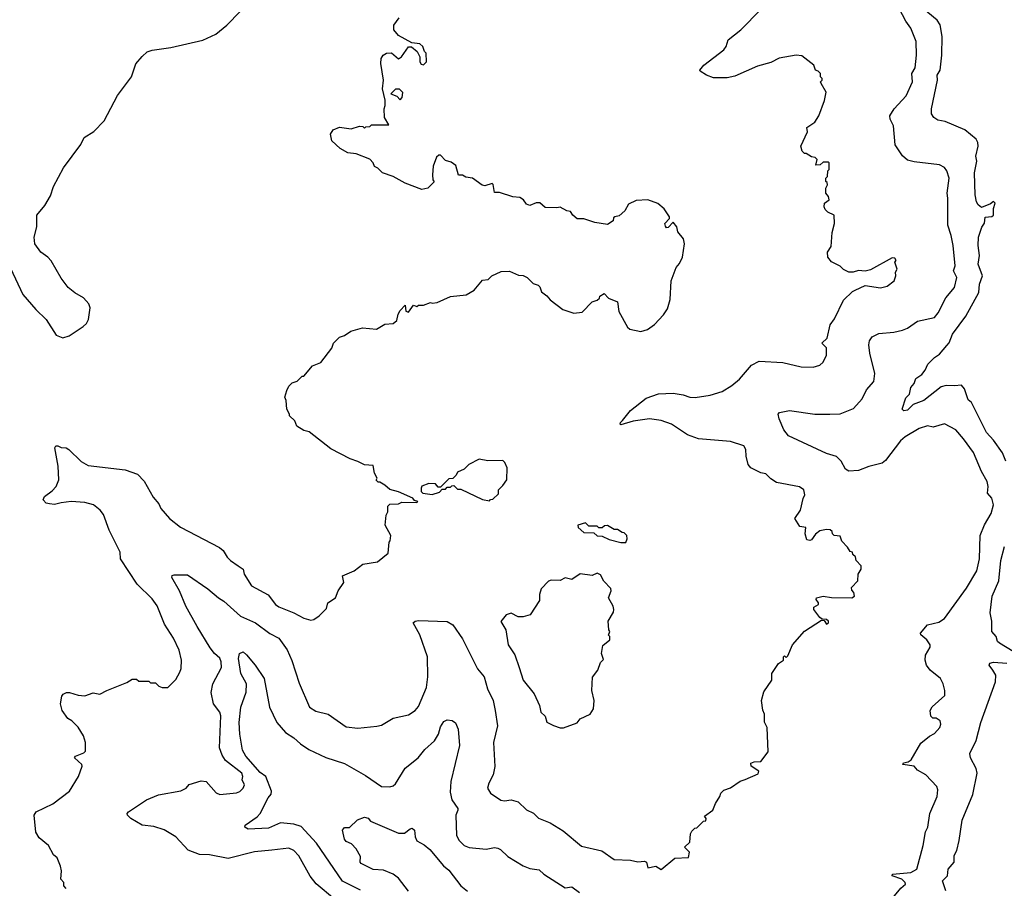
# Model space of a CAD drawing. Extents: x 1863118 to 1989590, y 394482 to 532474.
# Tile 164 of 215: x 1931679 to 1937520, y 472431 to 477585. Entities that reach past the tile are written whole.
import ezdxf

# ---------------------------------------------------------------- set-up
doc = ezdxf.new("R2010")
doc.units = 0

msp = doc.modelspace()

# ---------------------------------------------------------------- linework, layer by layer
at = {"layer": '0CON20XD'}
for points in [[(1936848.3, 472361.7), (1936905, 472432.5), (1936932.5, 472455), (1936931.2, 472465), (1936911.2, 472485), (1936855, 472504.5), (1936856.2, 472515), (1936964.4, 472525.6), (1937000, 472545), (1937037.5, 472685), (1937051.2, 472765), (1937065.6, 472794.4), (1937077.1, 472875), (1937122, 472975), (1937126, 473015), (1937118.8, 473035), (1937053.2, 473103.2), (1937005, 473132), (1936985, 473155.8), (1936916.7, 473165), (1936921.2, 473175), (1936948.3, 473181.7), (1936966.4, 473193.6), (1937025, 473292), (1937075, 473333.8), (1937105, 473350), (1937136.7, 473385), (1937142.5, 473405), (1937140, 473425), (1937115, 473440), (1937095, 473440), (1937083, 473453), (1937080, 473485), (1937092.3, 473507.7), (1937166.7, 473575), (1937166.2, 473605), (1937156.2, 473645), (1937141.2, 473675), (1937078.8, 473725), (1937057.5, 473755), (1937050, 473785), (1937051.5, 473815), (1937079.1, 473860.9), (1937079.2, 473875), (1937059.4, 473905), (1937024.3, 473935), (1937022, 473945), (1937063.3, 473995), (1937130.6, 474009.4), (1937165, 474032.5), (1937295, 474212.5), (1937356.5, 474315), (1937372.9, 474385), (1937377.3, 474525), (1937402.6, 474587.4), (1937441.8, 474655), (1937455.3, 474705.3), (1937446.2, 474745), (1937419.1, 474775), (1937424.2, 474815), (1937417.5, 474845), (1937385, 474903.8), (1937336.4, 475016.4), (1937276.8, 475096.8), (1937231.1, 475151.1), (1937165, 475187.5), (1937096.9, 475166.9), (1937064.7, 475175.3), (1937015, 475158.5), (1936931.2, 475108.8), (1936904.5, 475085), (1936815, 474969.6), (1936795, 474954.1), (1936716.4, 474933.6), (1936655, 474909.2), (1936596.6, 474906.6), (1936578, 474918), (1936552.5, 474965), (1936525, 474992.1), (1936465, 475009.7), (1936240, 475115), (1936211.7, 475151.7), (1936184.2, 475215.8), (1936178.8, 475245), (1936185.8, 475254.2), (1936244.4, 475265.6), (1936395, 475244.4), (1936484.6, 475244.6), (1936545, 475246.7), (1936625, 475278.6), (1936675.8, 475335), (1936702.5, 475387.5), (1936745, 475438.8), (1936751.1, 475485), (1936721.9, 475605), (1936715.7, 475655), (1936720.3, 475679.7), (1936735, 475703.8), (1936775, 475722.9), (1936865, 475731.1), (1936915, 475742.2), (1936945, 475754.4), (1937005, 475795.7), (1937105, 475818.1), (1937127.5, 475845), (1937173.5, 475935), (1937223.5, 475995), (1937237.5, 476055), (1937218.2, 476095), (1937228.8, 476125), (1937215.3, 476245.3), (1937204.5, 476304.5), (1937184.4, 476365), (1937184.3, 476525), (1937180.5, 476555), (1937192.5, 476645), (1937178, 476688), (1937165, 476707.5), (1937135, 476724.2), (1936985, 476740.8), (1936945, 476752), (1936916.6, 476776.6), (1936871.7, 476841.7), (1936861.9, 476955), (1936842.9, 476995), (1936841.4, 477015), (1936865.6, 477055), (1936936.8, 477133.2), (1936975.4, 477215), (1936970.4, 477265), (1936990.5, 477299.5), (1936999.6, 477375), (1936996.9, 477455), (1936964.6, 477535), (1936935.2, 477575.2), (1936878.9, 477685)], [(1931625, 476110), (1931697.5, 475955), (1931775, 475864.2), (1931836.7, 475805), (1931895, 475712.5), (1931935, 475697.5), (1931971.7, 475708.3), (1932055.8, 475764.2), (1932075, 475782.5), (1932086.7, 475805), (1932096, 475874), (1932088.8, 475898.8), (1932056.7, 475935), (1932005, 475963.8), (1931965.8, 475995.8), (1931925, 476050), (1931865, 476153.8), (1931846.2, 476175), (1931803.8, 476205), (1931768.8, 476255), (1931764, 476295), (1931780, 476355), (1931780, 476425), (1931828.8, 476481.2), (1931860.8, 476539.2), (1931880, 476595), (1931938, 476705), (1932042, 476845), (1932061.2, 476885), (1932117.9, 476922.1), (1932180, 476985), (1932258.6, 477135), (1932342, 477245), (1932367.7, 477322.3), (1932405, 477366.7), (1932435, 477393.3), (1932465, 477403.3), (1932575, 477420), (1932765, 477463.8), (1932842.3, 477497.7), (1932908.3, 477551.7), (1932986.8, 477633.2)], [(1934470.8, 472995), (1934533.2, 472953.2), (1934555, 472949.7), (1934595, 472955.9), (1934635, 472943.9), (1934685.7, 472895.7), (1934726.5, 472876.5), (1934757.3, 472847.3), (1934825, 472820), (1934902.5, 472772.5), (1935011.3, 472681.3), (1935133, 472653), (1935205, 472602.5), (1935301.7, 472598.3), (1935345, 472588.8), (1935385, 472591.2), (1935396.2, 472586.2), (1935405, 472553.3), (1935451.7, 472561.7), (1935485, 472542.5), (1935565, 472610), (1935646.4, 472613.6), (1935652.5, 472645), (1935622.5, 472675), (1935653.3, 472705), (1935657.5, 472755), (1935665, 472770), (1935683, 472787), (1935695, 472790), (1935735, 472830), (1935748.3, 472831.7), (1935750, 472845), (1935741.7, 472858.3), (1935790, 472895), (1935806.7, 472935), (1935832.5, 472975), (1935837.5, 472995), (1935855, 473012.5), (1935895, 473027.5), (1935953, 473067), (1935983.3, 473076.7), (1936059.3, 473110.7), (1936062.5, 473125), (1936018.8, 473155), (1936016.4, 473173.6), (1936035, 473181.2), (1936076.2, 473183.8), (1936119.3, 473240.7), (1936113.3, 473385), (1936097, 473417), (1936097.5, 473465), (1936087, 473487), (1936080, 473545), (1936093.9, 473596.1), (1936140, 473665), (1936140, 473705), (1936180, 473765), (1936210, 473785), (1936210, 473805), (1936215, 473810), (1936225, 473800), (1936235, 473810), (1936262.5, 473875), (1936335, 473957.5), (1936435, 474022.5), (1936450, 474020), (1936465, 473997.5), (1936476.7, 474005), (1936476.7, 474015), (1936465, 474026.7), (1936438.3, 474028.3), (1936425, 474037.5), (1936390, 474085), (1936390.5, 474099.5), (1936417.5, 474115), (1936417.5, 474125), (1936403.3, 474145), (1936406.4, 474153.6), (1936445, 474164.4), (1936495, 474157.1), (1936615, 474153.8), (1936630, 474165), (1936627.5, 474185), (1936615, 474200), (1936612.5, 474215), (1936650, 474255), (1936652.5, 474295), (1936670, 474325), (1936670, 474345), (1936640, 474375), (1936637, 474397), (1936621.7, 474411.7), (1936620, 474425), (1936605, 474430), (1936590, 474455), (1936555, 474490), (1936545, 474520), (1936510, 474525), (1936500, 474535), (1936498.3, 474548.3), (1936487, 474557), (1936465, 474560), (1936425, 474552.5), (1936398.8, 474531.2), (1936375, 474498.6), (1936365, 474493.5), (1936348.9, 474498.9), (1936338, 474535), (1936342.5, 474572.5), (1936307, 474577), (1936276.7, 474625), (1936311.2, 474675), (1936325.9, 474744.1), (1936336, 474765), (1936331.2, 474795), (1936305, 474813.8), (1936168.3, 474838.3), (1936135, 474860), (1936105, 474890), (1936075, 474896.2), (1936015, 474926), (1936000.8, 474945), (1935987.5, 474995), (1935986.2, 475035), (1935975, 475056.7), (1935895, 475081.9), (1935705, 475097.8), (1935640.9, 475120.9), (1935545, 475184.4), (1935485, 475205.5), (1935415, 475215.6), (1935317, 475203), (1935245, 475180), (1935240, 475185), (1935242.5, 475195), (1935253.9, 475206.1), (1935302, 475265), (1935395, 475339.2), (1935467.5, 475365), (1935555, 475369.2), (1935615, 475358.6), (1935654.6, 475344.6), (1935685, 475343.6), (1935775, 475357.5), (1935845, 475378.9), (1935904.2, 475415), (1935947.8, 475452.2), (1936020, 475535), (1936065, 475558.6), (1936205, 475551.1), (1936315, 475525.7), (1936385, 475522.5), (1936425.7, 475534.3), (1936445, 475553.3), (1936465.7, 475595), (1936465, 475637.5), (1936436.7, 475665), (1936468.1, 475695), (1936487.5, 475775), (1936511.3, 475808.7), (1936565, 475920), (1936618.3, 475971.7), (1936635, 475980), (1936695, 476007.5), (1936785.9, 475994.1), (1936825, 476003.3), (1936866.7, 476035), (1936876.7, 476065), (1936873.9, 476086.1), (1936883.3, 476105), (1936870, 476145), (1936877.5, 476155), (1936869.3, 476169.3), (1936855, 476172.5), (1936725, 476100), (1936695, 476092.5), (1936655, 476096.7), (1936623, 476087), (1936597, 476087), (1936565, 476102.5), (1936545, 476122.5), (1936495, 476147.5), (1936472.5, 476175), (1936470, 476205), (1936491.7, 476238.3), (1936498.3, 476321.7), (1936512.5, 476375), (1936510, 476425), (1936472.9, 476442.9), (1936457.6, 476457.6), (1936450.8, 476475), (1936453.8, 476496.2), (1936480, 476515), (1936477.5, 476535), (1936460, 476555), (1936460, 476585), (1936470, 476605), (1936468.3, 476618.3), (1936460, 476625), (1936460, 476645), (1936470, 476655), (1936473, 476687), (1936480, 476695), (1936480, 476735), (1936475, 476740), (1936445, 476740), (1936427, 476723), (1936401.7, 476721.7), (1936410, 476755), (1936397, 476767), (1936375, 476770), (1936345, 476790), (1936335, 476790), (1936320, 476805), (1936312.5, 476835), (1936351.7, 476918.3), (1936347.5, 476945), (1936395, 476976.7), (1936418.8, 477015), (1936452.5, 477105), (1936462.5, 477155), (1936432.5, 477205), (1936430, 477215), (1936440, 477225), (1936440, 477235), (1936430, 477245), (1936430, 477265), (1936415, 477280), (1936400, 477285), (1936390, 477315), (1936319.3, 477369.3), (1936285, 477373.3), (1936185, 477356), (1936135, 477331.2), (1936055, 477308), (1935920.5, 477249.5), (1935875, 477240), (1935795, 477239.2), (1935752.5, 477255), (1935715, 477280), (1935712.5, 477285), (1935736.7, 477315), (1935855, 477406), (1935870, 477425), (1935881.2, 477465), (1935956.6, 477523.4), (1936074.5, 477645.5)], [(1937527.9, 474965), (1937508.5, 475015), (1937455, 475090.6), (1937414.8, 475134.8), (1937325, 475312.5), (1937305, 475330), (1937283.9, 475393.9), (1937266.1, 475416.1), (1937225, 475411.2), (1937175, 475414.3), (1937145, 475406.9), (1937041.4, 475325), (1936978.8, 475301.2), (1936945, 475267.1), (1936924.3, 475264.3), (1936914.2, 475274.2), (1936935, 475340), (1936957, 475363), (1936965, 475402.5), (1936984.2, 475425.8), (1936994.3, 475455), (1937031.2, 475478.8), (1937050.8, 475505), (1937065, 475540), (1937105, 475580), (1937135, 475600), (1937178.8, 475651.2), (1937191.8, 475668.2), (1937212, 475718), (1937291.9, 475825), (1937367.7, 475965), (1937372.5, 476015), (1937390.4, 476065), (1937365.4, 476135), (1937371.5, 476185), (1937364.4, 476245), (1937366.4, 476295), (1937387, 476353), (1937402.3, 476377.7), (1937406.4, 476413.6), (1937445, 476416.9), (1937455.8, 476425), (1937455.4, 476465), (1937465.6, 476495), (1937455, 476505.7), (1937437.8, 476492.2), (1937385, 476470.8), (1937365.4, 476485.4), (1937354.6, 476504.6), (1937346.2, 476545), (1937341.8, 476675), (1937356.7, 476745), (1937350, 476775), (1937364.4, 476835), (1937362.9, 476855), (1937352.9, 476875), (1937285, 476930.5), (1937169.6, 476979.6), (1937125, 476987.8), (1937100.8, 477005), (1937087.1, 477025), (1937088.6, 477055), (1937122.9, 477225), (1937121.9, 477255), (1937138.9, 477285), (1937148.7, 477375), (1937150.4, 477485), (1937138.4, 477555), (1937121.9, 477581.9), (1937031.5, 477655)], [(1931925, 474717.1), (1931885, 474708.8), (1931855, 474712), (1931835, 474716.7), (1931817.5, 474735), (1931826.7, 474755), (1931871.5, 474788.5), (1931894.2, 474815), (1931910.5, 474855), (1931907.8, 474935), (1931886.7, 475045), (1931893.9, 475056.1), (1931905, 475056.7), (1931925, 475046.7), (1931955, 475043.3), (1931970, 475035), (1932042.6, 474962.6), (1932085, 474939.4), (1932305, 474912.9), (1932377.6, 474887.6), (1932416.3, 474846.3), (1932471.4, 474751.4), (1932505, 474711.2), (1932515.8, 474685), (1932567.1, 474625), (1932633.1, 474573.1), (1932863.2, 474453.2), (1932886, 474435), (1932910, 474395), (1932930, 474375), (1932975, 474343.3), (1933004, 474325), (1933010, 474295), (1933053.8, 474225), (1933151.7, 474171.7), (1933195.6, 474115.6), (1933215, 474100), (1933305.6, 474065.6), (1933365, 474033.3), (1933405, 474022.5), (1933423.3, 474026.7), (1933455, 474047.5), (1933498.3, 474091.7), (1933507.5, 474125), (1933552.5, 474155), (1933567.5, 474195), (1933602.5, 474245), (1933594.2, 474285.8), (1933662.5, 474315), (1933715, 474353.3), (1933801.7, 474368.3), (1933865, 474420), (1933870, 474485), (1933877, 474493), (1933880, 474525), (1933847.5, 474585), (1933852.5, 474645), (1933862.5, 474665), (1933861.7, 474698.3), (1933875, 474710), (1933925, 474712.5), (1933945, 474722.5), (1934035, 474720), (1934040, 474725), (1934021.7, 474731.7), (1934010, 474745), (1933925, 474783.3), (1933875, 474797.5), (1933845, 474822.5), (1933815, 474840), (1933805, 474840), (1933793, 474853), (1933800, 474865), (1933783.6, 474893.6), (1933775, 474940), (1933725, 474942.5), (1933685, 474962.5), (1933639.3, 474979.3), (1933525, 475037.5), (1933395, 475140), (1933365, 475147.5), (1933323.6, 475173.6), (1933310, 475205), (1933280, 475235), (1933280, 475245), (1933263, 475273), (1933260, 475325), (1933252.5, 475345), (1933262.5, 475385), (1933275, 475410), (1933295, 475430), (1933325, 475440), (1933355, 475470), (1933365, 475470), (1933415, 475530), (1933465, 475550), (1933530, 475635), (1933540, 475665), (1933575, 475700), (1933605, 475710), (1933643, 475737), (1933713, 475757), (1933795, 475747.5), (1933845, 475777.5), (1933895, 475782.5), (1933915, 475800), (1933923, 475837), (1933935, 475860), (1933965, 475890), (1933970, 475855), (1933985, 475850), (1934015, 475890), (1934035, 475882.5), (1934045, 475890), (1934075, 475890), (1934115, 475907.5), (1934125, 475902.5), (1934155, 475907.5), (1934235, 475942.5), (1934327, 475953), (1934375, 475980), (1934425, 476040), (1934457, 476043), (1934480, 476065), (1934535, 476090), (1934585, 476092.5), (1934638.3, 476068.3), (1934665, 476067.5), (1934690, 476055), (1934725, 476020), (1934755, 476010), (1934765, 476000), (1934775, 475970), (1934806.4, 475946.4), (1934825, 475922.5), (1934900, 475865), (1934965, 475842.5), (1935015, 475850), (1935075, 475910), (1935105, 475920), (1935118.3, 475931.7), (1935120, 475945), (1935145, 475960), (1935171.7, 475931.7), (1935225, 475910), (1935233, 475853), (1935285, 475760), (1935298.3, 475748.3), (1935363.6, 475733.6), (1935403.6, 475746.4), (1935445, 475776.7), (1935497.3, 475832.7), (1935521.7, 475868.3), (1935536.7, 475925), (1935543.9, 476036.1), (1935573.3, 476115), (1935592.3, 476137.7), (1935610, 476175), (1935623.3, 476255), (1935616.7, 476285), (1935582.5, 476325), (1935577.5, 476355), (1935555, 476382.5), (1935525, 476352.5), (1935515, 476350), (1935509.3, 476359.3), (1935506.7, 476375), (1935532.5, 476405), (1935533.3, 476415), (1935501.7, 476461.7), (1935463.6, 476493.6), (1935405, 476516.7), (1935335, 476512.5), (1935290.7, 476489.3), (1935269.3, 476450.7), (1935235, 476420), (1935210, 476415), (1935201.7, 476408.3), (1935198.3, 476391.7), (1935165, 476370), (1935090.7, 476380.7), (1935025, 476402.5), (1934985, 476402.5), (1934960, 476425), (1934947, 476447), (1934925, 476450), (1934885, 476472.5), (1934865, 476467.5), (1934795, 476470), (1934765, 476497.5), (1934743, 476497), (1934705, 476482.5), (1934685, 476490), (1934667.5, 476515), (1934645, 476528.8), (1934605, 476533.3), (1934525, 476560), (1934495, 476560), (1934487, 476607), (1934481.7, 476611.7), (1934438.3, 476598.3), (1934423, 476603), (1934365, 476643.3), (1934325, 476650), (1934305, 476662.5), (1934281.7, 476661.7), (1934265, 476720), (1934238.3, 476738.3), (1934205, 476750), (1934175, 476780), (1934165, 476780), (1934151.7, 476768.3), (1934131.2, 476715), (1934127.5, 476665), (1934130, 476635), (1934137, 476623), (1934100, 476585), (1934065, 476576.7), (1933965, 476613.8), (1933893.6, 476653.6), (1933830, 476675), (1933803, 476703), (1933783.6, 476713.6), (1933776.2, 476736.2), (1933756.1, 476756.1), (1933675, 476788), (1933625, 476793.8), (1933579.5, 476819.5), (1933530, 476865), (1933522.5, 476905), (1933538.3, 476931.7), (1933575, 476947.5), (1933645, 476937.5), (1933695, 476952.5), (1933715, 476950), (1933725, 476940), (1933731.7, 476948.3), (1933755, 476950), (1933765, 476960), (1933868.3, 476961.7), (1933842.5, 477005), (1933840, 477055), (1933847.5, 477075), (1933847, 477107), (1933830.8, 477175), (1933836, 477225), (1933820.6, 477325), (1933823.3, 477355), (1933835.8, 477375), (1933855, 477386.9), (1933885, 477387.1), (1933925, 477352.5), (1933943.3, 477365), (1933985, 477423.3), (1934003.6, 477423.6), (1934037.5, 477395), (1934052.5, 477365), (1934053.3, 477335), (1934060.7, 477320.7), (1934075, 477317.5), (1934092.5, 477335), (1934090, 477385), (1934080, 477395), (1934070, 477425), (1934051.7, 477441.7), (1934005, 477447.5), (1933925, 477490), (1933897.5, 477525), (1933898.3, 477551.7), (1933930, 477595)], [(1933935, 477110), (1933947, 477123), (1933951.7, 477151.7), (1933931.7, 477171.7), (1933908.3, 477171.7), (1933880, 477145), (1933915, 477130), (1933935, 477110)], [(1934465, 474730), (1934471.7, 474738.3), (1934485, 474740), (1934518.3, 474771.7), (1934520, 474795), (1934545, 474820), (1934567.5, 474855), (1934570, 474925), (1934557, 474957), (1934545, 474970), (1934455, 474967.5), (1934403.6, 474976.4), (1934343.9, 474946.1), (1934315, 474917.5), (1934275, 474900), (1934268.3, 474881.7), (1934248.3, 474861.7), (1934225, 474860), (1934175, 474810), (1934161.7, 474811.7), (1934145, 474830), (1934105, 474832.5), (1934065, 474817.5), (1934060, 474805), (1934060, 474785), (1934070, 474775), (1934125, 474767.5), (1934168.3, 474781.7), (1934185, 474800), (1934205, 474800), (1934215, 474810), (1934235, 474810), (1934241.7, 474818.3), (1934255, 474820), (1934275, 474800), (1934295, 474800), (1934425, 474737.5), (1934465, 474730)], [(1931955, 472430), (1931940, 472445), (1931940, 472465), (1931922.5, 472485), (1931927.5, 472535), (1931921.7, 472561.7), (1931900.7, 472610.7), (1931879.3, 472629.3), (1931850, 472685), (1931795, 472730), (1931774.1, 472764.1), (1931764, 472865), (1931775.8, 472884.2), (1931875, 472931.2), (1931975, 473007.5), (1932027.5, 473095), (1932050, 473155), (1932047.5, 473165), (1932003.3, 473205), (1932010, 473215), (1932060, 473235), (1932070, 473245), (1932070, 473295), (1932056.7, 473335), (1932025, 473387.5), (1931987.5, 473425), (1931965, 473437.5), (1931930, 473485), (1931921.2, 473525), (1931929.3, 473570.7), (1931937, 473583), (1931957, 473593), (1931975, 473593.3), (1932025, 473576.7), (1932065, 473573.8), (1932115, 473590), (1932155, 473583.3), (1932196.4, 473603.6), (1932315, 473652.5), (1932345, 473672.5), (1932371.7, 473671.7), (1932385, 473660), (1932445, 473660), (1932455, 473650), (1932485, 473650), (1932505, 473630), (1932523, 473623), (1932557, 473623), (1932605, 473670), (1932627.7, 473712.3), (1932636.2, 473735), (1932638.8, 473785), (1932623.9, 473843.9), (1932591.2, 473915), (1932537.8, 473997.8), (1932495, 474106.2), (1932465, 474149.2), (1932375.9, 474235.9), (1932276.5, 474385), (1932274.5, 474425), (1932209.1, 474555), (1932175, 474648), (1932156.9, 474675), (1932116.7, 474706.7), (1932065, 474720.5), (1931985, 474726.7), (1931925, 474717.1)], [(1935275, 474482.5), (1935282.5, 474505), (1935280, 474525), (1935265, 474540), (1935251.7, 474541.7), (1935225, 474560), (1935205, 474560), (1935165, 474582.5), (1935148.3, 474581.7), (1935135, 474570), (1935115, 474570), (1935105, 474580), (1935055, 474580), (1935035, 474600), (1934990, 474585), (1934991.7, 474571.7), (1935025, 474542.5), (1935085, 474540), (1935105, 474522.5), (1935135, 474520), (1935175, 474500), (1935245, 474483.3), (1935275, 474482.5)], [(1937698.8, 473758.8), (1937491.1, 473885), (1937478.9, 473895), (1937470.6, 473925), (1937446.2, 473955), (1937446, 474015), (1937436.2, 474065), (1937446.9, 474165), (1937486.2, 474255), (1937498.9, 474375), (1937521.5, 474458.5)], [(1933545.8, 472365.8), (1933438, 472458), (1933402.4, 472502.4), (1933335, 472624.2), (1933305, 472654.4), (1933275, 472668.6), (1933175, 472657.9), (1933072.1, 472647.9), (1932915, 472607.7), (1932805, 472629.6), (1932745, 472630.8), (1932677.8, 472657.8), (1932605.9, 472735.9), (1932535, 472778.5), (1932475, 472798.1), (1932405, 472805.7), (1932338.8, 472845), (1932318.8, 472865), (1932316.7, 472875), (1932323.3, 472885), (1932430, 472955), (1932502.5, 472985), (1932635, 473008.9), (1932665.4, 473024.6), (1932685, 473045.8), (1932755, 473068.8), (1932785, 473064), (1932845, 472996.7), (1932865, 472988), (1932965, 472997.5), (1932985, 473005.8), (1933004.6, 473025.4), (1933011.5, 473045), (1932998.9, 473075), (1933001.9, 473095), (1932996.4, 473115), (1932900.1, 473190.1), (1932880.7, 473220.7), (1932863.8, 473265), (1932872, 473455), (1932866.2, 473476.2), (1932827.5, 473525), (1932813.6, 473593.6), (1932824.4, 473645), (1932875, 473741.2), (1932874.7, 473775), (1932865, 473795.5), (1932834, 473824), (1932808.5, 473858.5), (1932731.1, 473985), (1932665, 474105.8), (1932626.7, 474196.7), (1932581.2, 474275), (1932583.6, 474286.4), (1932595, 474291.2), (1932675, 474290.8), (1932795, 474207.1), (1932858, 474155), (1932889.2, 474135), (1932987.9, 474045), (1933076.7, 474006.7), (1933162.3, 473942.3), (1933215.6, 473915), (1933264.4, 473845), (1933293.1, 473783.1), (1933337.3, 473647.3), (1933397.5, 473505), (1933435, 473481.9), (1933508.8, 473465), (1933615, 473389.4), (1933685, 473381.1), (1933798, 473392), (1933825, 473398.6), (1933895, 473440), (1933985, 473459.2), (1934024.6, 473485.4), (1934045, 473509.2), (1934092.5, 473622.5), (1934099.7, 473685), (1934098, 473805), (1934052, 473935), (1934012, 474005), (1934024.6, 474015.4), (1934045, 474020.6), (1934215, 474014.3), (1934247.5, 473995), (1934305, 473912), (1934395, 473733.8), (1934434.4, 473685), (1934453.1, 473615), (1934487.1, 473545), (1934500, 473485), (1934512.5, 473395), (1934490, 473295), (1934496.4, 473153.6), (1934488.1, 473105), (1934461.4, 473055), (1934453.1, 473025), (1934470.8, 472995)], [(1934905, 473383.8), (1934985, 473412.5), (1935003.9, 473436.1), (1935062.5, 473465), (1935082.5, 473495), (1935087.5, 473545), (1935073.3, 473605), (1935077, 473683), (1935107.5, 473725), (1935125, 473770), (1935141.7, 473788.3), (1935130, 473825), (1935138.3, 473871.7), (1935180, 473905), (1935180, 473925), (1935172.5, 473932.5), (1935180, 473955), (1935173.8, 473963.8), (1935170, 474015), (1935201.7, 474068.3), (1935203.3, 474085), (1935200, 474105), (1935172.5, 474155), (1935186.7, 474195), (1935185, 474210), (1935143.6, 474253.6), (1935125, 474290), (1935105, 474300), (1935075, 474287.5), (1935003.6, 474296.4), (1934955, 474262.5), (1934915, 474272.5), (1934885, 474257.5), (1934830.7, 474259.3), (1934815, 474252.5), (1934773, 474207), (1934762.5, 474175), (1934761.7, 474138.3), (1934706.1, 474053.9), (1934665, 474042.5), (1934635, 474042.5), (1934595, 474062.5), (1934565, 474052.5), (1934533.6, 474013.6), (1934563.3, 473965), (1934577.1, 473875), (1934616.3, 473816.3), (1934640.9, 473740.9), (1934666, 473665), (1934730, 473585), (1934762, 473515), (1934770, 473475), (1934795, 473452.5), (1934805, 473417.5), (1934845, 473396.7), (1934885, 473383.8), (1934905, 473383.8)], [(1933699.5, 472419.5), (1933593.6, 472473.6), (1933438.9, 472698.9), (1933347.6, 472797.6), (1933305, 472812.2), (1933225, 472820), (1933155, 472787.8), (1933035, 472781.1), (1933015, 472793.8), (1933017.1, 472805), (1933086.5, 472855), (1933104.6, 472875), (1933151.9, 472968.1), (1933170, 472990), (1933172.5, 473007.5), (1933138.5, 473095), (1933105, 473118.2), (1933020, 473215), (1932999.5, 473249.5), (1932984.2, 473345), (1932980.8, 473415), (1932991.2, 473505), (1933022.5, 473595), (1933024.4, 473644.4), (1932990, 473705), (1932977.5, 473795), (1932983.3, 473825), (1933005, 473833.3), (1933025, 473816.7), (1933075.4, 473755.4), (1933128.9, 473675), (1933160.5, 473505), (1933203.3, 473415), (1933256, 473356), (1933305, 473323.1), (1933345, 473287.1), (1933394.6, 473254.6), (1933495, 473207.8), (1933605, 473172.2), (1933729.7, 473099.7), (1933825, 473034.2), (1933875, 473032.5), (1933895, 473038.5), (1933908.7, 473051.3), (1933965, 473144.2), (1934042.5, 473205), (1934081.9, 473255), (1934138.9, 473305), (1934163.1, 473345), (1934175, 473388.8), (1934195, 473420), (1934215, 473430), (1934245, 473426.7), (1934263, 473413), (1934280.6, 473375), (1934287.6, 473277.6), (1934236.5, 473065), (1934231.7, 473001.7), (1934243.1, 472955), (1934278.6, 472905), (1934278.6, 472895), (1934265.7, 472865), (1934269.4, 472745), (1934285.7, 472715), (1934315, 472684.5), (1934345, 472672.7), (1934445, 472663.5), (1934495, 472672.9), (1934515, 472670), (1934531.7, 472661.7), (1934575, 472619.2), (1934665, 472564.4), (1934705, 472549.2), (1934760.3, 472540.3), (1934788.8, 472515), (1934914.5, 472434.5), (1934955, 472439.5), (1934998.8, 472405)], [(1937171.9, 472415), (1937153.3, 472475), (1937182.7, 472505), (1937187.5, 472545), (1937221.2, 472585), (1937222.3, 472625), (1937237.1, 472655), (1937251.5, 472715), (1937270.4, 472835), (1937332.6, 472987.4), (1937358.1, 473115), (1937351.7, 473141.7), (1937320, 473205), (1937315, 473230), (1937352, 473308), (1937380, 473415), (1937467.8, 473655), (1937469.4, 473695), (1937451.9, 473725), (1937430, 473755), (1937433.2, 473766.8), (1937455, 473771.9), (1937535, 473767.3)], [(1933985, 472413.8), (1933925, 472492), (1933895, 472515.6), (1933837.6, 472537.6), (1933775, 472543.1), (1933705, 472578), (1933699.2, 472585), (1933700.3, 472620.3), (1933675.5, 472665.5), (1933648, 472695), (1933615, 472709.2), (1933605, 472723.3), (1933593.3, 472775), (1933605, 472792.5), (1933635, 472792.5), (1933682.7, 472837.3), (1933725, 472853.8), (1933745, 472846.2), (1933760, 472830), (1933925, 472758.9), (1933962.4, 472757.6), (1933995, 472784), (1934007.1, 472787.1), (1934020, 472775), (1934024, 472736), (1934035, 472712.5), (1934078.8, 472688.8), (1934111.1, 472661.1), (1934193.3, 472565), (1934225, 472537.8), (1934296.1, 472446.1), (1934335, 472414.2)]]:
    msp.add_lwpolyline(points, dxfattribs=at)

doc.saveas('drawing.dxf')
